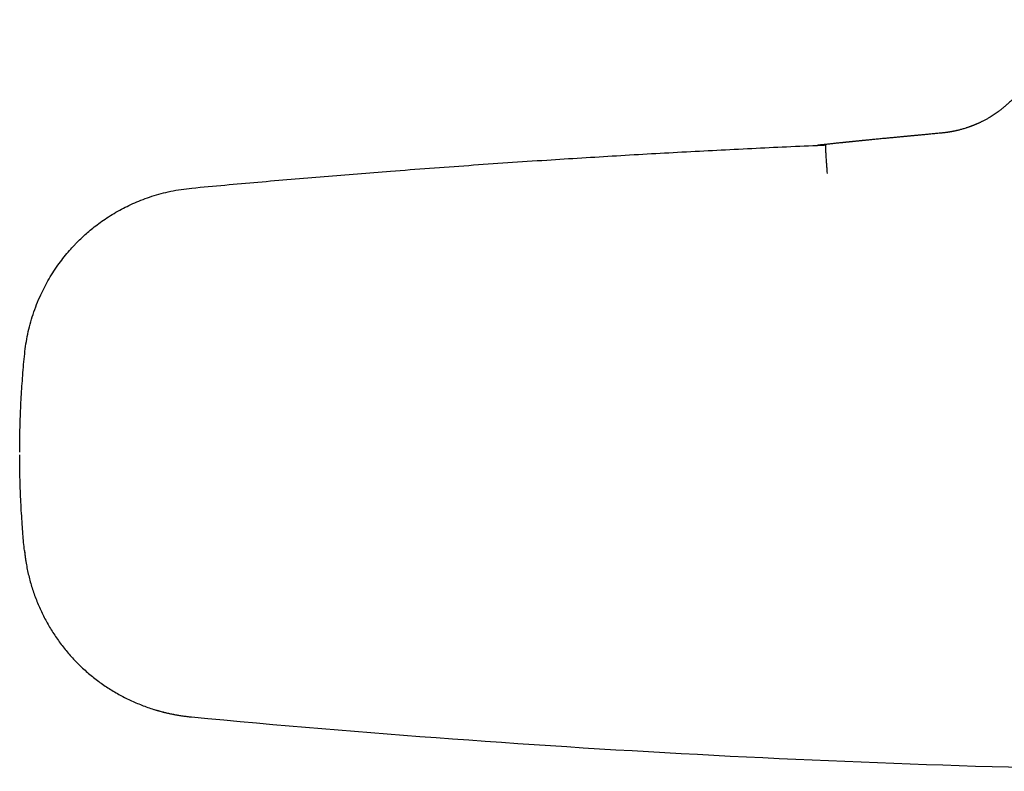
# Model space of a CAD drawing. Header units: millimetres. Extents: x 8 to 690, y 12 to 446.
# Tile 13 of 31: x 264 to 333, y 323 to 376. Entities that reach past the tile are written whole.
import ezdxf

# ---------------------------------------------------------------- set-up
doc = ezdxf.new("R2010")
doc.units = ezdxf.units.MM

msp = doc.modelspace()

# ---------------------------------------------------------------- linework, layer by layer
at = {"color": 7, "linetype": 'Continuous', "lineweight": 30}
msp.add_line((328.826, 368.074), (328.833, 368.076), dxfattribs=at)
msp.add_arc((358.019, 1195.057), 871.872, 264.605709, 269.441658, dxfattribs=at)
for points, knots in [([(336.001, 376.033), (336, 375.948), (335.999, 375.78), (335.987, 375.529), (335.967, 375.283), (335.941, 375.041), (335.908, 374.804), (335.868, 374.572), (335.823, 374.346), (335.773, 374.127), (335.717, 373.914), (335.658, 373.707), (335.594, 373.507), (335.527, 373.315), (335.458, 373.13), (335.386, 372.952), (335.312, 372.781), (335.23, 372.601), (335.136, 372.409), (335.028, 372.204), (334.913, 372), (334.791, 371.797), (334.661, 371.596), (334.525, 371.398), (334.377, 371.195), (334.215, 370.99), (334.041, 370.782), (333.858, 370.578), (333.666, 370.38), (333.475, 370.194), (333.283, 370.021), (333.096, 369.861), (332.906, 369.71), (332.731, 369.578), (332.571, 369.464), (332.425, 369.366), (332.282, 369.273), (332.125, 369.176), (331.956, 369.077), (331.775, 368.977), (331.632, 368.903), (331.528, 368.852), (331.461, 368.819), (331.395, 368.788), (331.331, 368.758), (331.273, 368.732), (331.221, 368.709), (331.176, 368.689), (331.137, 368.673), (331.105, 368.66), (331.08, 368.649), (331.06, 368.641), (331.041, 368.633), (331.02, 368.624), (330.992, 368.613), (330.957, 368.599), (330.915, 368.583), (330.87, 368.565), (330.82, 368.546), (330.768, 368.527), (330.711, 368.506), (330.648, 368.484), (330.581, 368.46), (330.509, 368.437), (330.417, 368.407), (330.31, 368.374), (330.188, 368.338), (330.076, 368.308), (329.973, 368.281), (329.879, 368.258), (329.793, 368.237), (329.714, 368.22), (329.642, 368.205), (329.578, 368.192), (329.52, 368.18), (329.461, 368.169), (329.402, 368.159), (329.342, 368.148), (329.3, 368.141), (329.273, 368.137), (329.258, 368.135), (329.238, 368.132), (329.213, 368.128), (329.181, 368.123), (329.141, 368.117), (329.092, 368.111), (329.032, 368.103), (328.964, 368.094), (328.889, 368.086), (328.836, 368.08), (328.808, 368.077)], [0, 0, 0, 0, 0.021364, 0.042449, 0.063231, 0.083685, 0.10379, 0.123525, 0.142868, 0.1618, 0.180304, 0.198362, 0.215957, 0.233076, 0.249704, 0.265829, 0.281439, 0.296541, 0.315809, 0.335285, 0.354964, 0.374837, 0.394899, 0.415141, 0.435555, 0.458199, 0.481028, 0.50403, 0.527191, 0.550498, 0.571373, 0.59228, 0.6127, 0.632517, 0.647662, 0.66243, 0.676823, 0.690839, 0.708941, 0.726376, 0.743147, 0.749554, 0.75586, 0.762065, 0.768093, 0.773552, 0.778387, 0.782489, 0.786007, 0.788941, 0.791294, 0.79307, 0.794423, 0.796369, 0.798926, 0.802114, 0.805931, 0.810375, 0.814682, 0.819445, 0.824663, 0.830332, 0.83645, 0.843014, 0.849653, 0.861238, 0.872068, 0.882153, 0.891219, 0.899601, 0.907308, 0.914346, 0.920723, 0.926445, 0.931596, 0.936428, 0.942406, 0.947861, 0.952798, 0.953952, 0.95528, 0.957173, 0.959643, 0.962688, 0.966308, 0.971409, 0.977333, 0.984075, 0.991632, 1, 1, 1, 1]), ([(328.833, 368.079), (328.717, 368.067), (328.543, 368.05), (328.313, 368.028), (328.148, 368.012), (327.988, 367.997), (327.835, 367.982), (327.687, 367.968), (327.546, 367.954), (327.412, 367.942), (327.283, 367.929), (327.161, 367.918), (327.045, 367.907), (326.935, 367.896), (326.832, 367.887), (326.735, 367.878), (326.65, 367.87), (326.577, 367.863), (326.503, 367.856), (326.423, 367.848), (326.336, 367.84), (326.243, 367.831), (326.143, 367.822), (326.031, 367.811), (325.907, 367.799), (325.77, 367.786), (325.624, 367.773), (325.47, 367.758), (325.32, 367.744), (325.174, 367.73), (325.036, 367.717), (324.891, 367.703), (324.743, 367.689), (324.58, 367.674), (324.409, 367.657), (324.231, 367.64), (324.06, 367.623), (323.898, 367.608), (323.744, 367.592), (323.598, 367.578), (323.476, 367.566), (323.376, 367.556), (323.298, 367.548), (323.224, 367.541), (323.165, 367.535), (323.121, 367.53), (323.088, 367.527), (323.058, 367.524), (323.028, 367.521), (322.997, 367.518), (322.959, 367.514), (322.91, 367.509), (322.85, 367.503), (322.78, 367.496), (322.7, 367.488), (322.623, 367.48), (322.55, 367.472), (322.486, 367.466), (322.424, 367.46), (322.368, 367.454), (322.317, 367.449), (322.271, 367.444), (322.23, 367.439), (322.194, 367.436), (322.164, 367.433), (322.142, 367.43), (322.127, 367.429), (322.115, 367.428), (322.103, 367.426), (322.086, 367.425), (322.063, 367.422), (322.034, 367.419), (322, 367.416), (321.96, 367.412), (321.914, 367.407), (321.863, 367.401), (321.806, 367.396), (321.736, 367.388), (321.654, 367.38), (321.556, 367.369), (321.449, 367.358), (321.333, 367.346), (321.208, 367.333), (321.074, 367.319), (320.935, 367.304), (320.792, 367.289), (320.644, 367.273), (320.489, 367.257), (320.326, 367.24), (320.163, 367.222), (320.054, 367.211), (320.001, 367.205)], [0, 0, 0, 0, 0.037184, 0.055526, 0.073326, 0.090605, 0.107387, 0.123699, 0.139572, 0.155037, 0.170129, 0.184886, 0.199347, 0.213555, 0.227555, 0.241394, 0.255122, 0.265896, 0.276889, 0.288179, 0.299806, 0.311807, 0.324218, 0.337068, 0.352207, 0.367984, 0.384431, 0.401578, 0.419449, 0.434014, 0.44905, 0.464566, 0.480569, 0.496741, 0.51665, 0.535725, 0.553967, 0.571376, 0.587954, 0.603699, 0.618614, 0.627495, 0.636039, 0.644011, 0.651333, 0.654912, 0.658317, 0.661549, 0.664609, 0.667664, 0.67135, 0.676692, 0.68304, 0.690393, 0.698753, 0.70812, 0.714799, 0.721771, 0.728275, 0.734193, 0.739526, 0.744273, 0.74876, 0.752559, 0.755669, 0.75809, 0.75951, 0.760529, 0.76176, 0.763481, 0.766037, 0.769235, 0.773074, 0.777555, 0.78268, 0.788448, 0.79486, 0.801915, 0.811886, 0.822911, 0.834992, 0.848128, 0.86232, 0.877566, 0.893869, 0.90974, 0.926498, 0.944143, 0.962675, 0.982094, 1, 1, 1, 1]), ([(276.081, 364.203), (276.856, 364.275), (278.407, 364.418), (280.734, 364.625), (283.06, 364.826), (285.387, 365.021), (287.714, 365.211), (290.18, 365.404), (292.785, 365.602), (295.528, 365.801), (298.271, 365.992), (300.917, 366.168), (303.464, 366.33), (305.914, 366.479), (308.363, 366.622), (310.813, 366.757), (313.262, 366.886), (315.712, 367.008), (318.162, 367.124), (319.795, 367.196), (320.611, 367.231)], [0, 0, 0, 0, 0.052382, 0.10475, 0.157105, 0.209446, 0.261774, 0.314089, 0.375729, 0.437352, 0.498958, 0.560547, 0.615523, 0.670486, 0.725435, 0.780373, 0.835298, 0.89021, 0.945111, 1, 1, 1, 1]), ([(320.001, 367.205), (320.001, 367.205), (320, 367.205), (320.011, 367.205), (320.03, 367.206), (320.06, 367.208), (320.098, 367.209), (320.147, 367.211), (320.209, 367.214), (320.286, 367.217), (320.381, 367.222), (320.489, 367.226), (320.573, 367.23), (320.614, 367.232)], [0, 0, 0, 0, 0.0718664, 0.1587791, 0.2452803, 0.3313908, 0.4171316, 0.502615, 0.5884642, 0.6902619, 0.7927615, 0.8959966, 1, 1, 1, 1]), ([(320.723, 365.238), (320.716, 365.318), (320.703, 365.481), (320.684, 365.726), (320.667, 365.951), (320.654, 366.151), (320.642, 366.326), (320.632, 366.491), (320.623, 366.644), (320.616, 366.781), (320.611, 366.902), (320.608, 367.005), (320.606, 367.098), (320.606, 367.171), (320.61, 367.221), (320.614, 367.228), (320.616, 367.231)], [0, 0, 0, 0, 0.076882, 0.157056, 0.240074, 0.303883, 0.368687, 0.434171, 0.5, 0.56583, 0.631313, 0.696117, 0.759926, 0.842944, 0.923118, 1, 1, 1, 1]), ([(264.351, 352.559), (264.378, 352.789), (264.432, 353.253), (264.56, 353.947), (264.727, 354.642), (264.934, 355.336), (265.183, 356.025), (265.459, 356.671), (265.755, 357.273), (266.063, 357.831), (266.403, 358.379), (266.757, 358.893), (267.124, 359.374), (267.483, 359.803), (267.745, 360.091), (267.895, 360.249), (267.942, 360.298), (267.99, 360.347), (268.038, 360.396), (268.086, 360.444), (268.216, 360.574), (268.44, 360.789), (268.774, 361.089), (269.145, 361.399), (269.555, 361.716), (270.006, 362.035), (270.5, 362.353), (271.014, 362.651), (271.544, 362.927), (272.087, 363.18), (272.666, 363.416), (273.281, 363.633), (273.931, 363.825), (274.617, 363.988), (275.337, 364.121), (275.83, 364.175), (276.081, 364.203)], [0, 0, 0, 0, 0.038808, 0.078139, 0.117994, 0.158372, 0.199276, 0.240704, 0.275912, 0.31149, 0.34744, 0.38376, 0.416031, 0.448589, 0.47748, 0.48128, 0.485083, 0.488891, 0.492703, 0.496518, 0.500337, 0.523473, 0.54854, 0.575539, 0.604469, 0.63533, 0.668123, 0.702847, 0.734816, 0.768263, 0.803189, 0.839594, 0.877478, 0.91684, 0.957681, 1, 1, 1, 1]), ([(264, 345.659), (264.001, 345.916), (264.004, 346.431), (264.018, 347.204), (264.04, 347.977), (264.071, 348.75), (264.111, 349.518), (264.158, 350.282), (264.214, 351.042), (264.277, 351.801), (264.326, 352.306), (264.351, 352.559)], [0, 0, 0, 0, 0.1117277, 0.2235239, 0.3353887, 0.4473222, 0.5593244, 0.6693936, 0.7795292, 0.8897313, 1, 1, 1, 1]), ([(264.164, 340.768), (264.147, 341.029), (264.113, 341.55), (264.073, 342.332), (264.041, 343.114), (264.018, 343.896), (264.004, 344.677), (264.001, 345.199), (264, 345.459)], [0, 0, 0, 0, 0.166845, 0.333618, 0.50032, 0.666951, 0.833511, 1, 1, 1, 1]), ([(264.332, 338.745), (264.314, 338.934), (264.278, 339.312), (264.234, 339.839), (264.195, 340.324), (264.175, 340.62), (264.164, 340.768)], [0, 0, 0, 0, 0.28, 0.56, 0.78, 1, 1, 1, 1]), ([(264.332, 338.745), (264.368, 338.447), (264.438, 337.851), (264.622, 336.971), (264.861, 336.106), (265.16, 335.261), (265.515, 334.439), (265.925, 333.642), (266.389, 332.875), (266.906, 332.14), (267.473, 331.441), (268.089, 330.782), (268.75, 330.168), (269.45, 329.602), (270.185, 329.088), (270.953, 328.626), (271.75, 328.218), (272.572, 327.866), (273.417, 327.57), (274.282, 327.334), (275.162, 327.153), (275.757, 327.084), (276.055, 327.05)], [0, 0, 0, 0, 0.050203, 0.100261, 0.15022, 0.20012, 0.249995, 0.299879, 0.349804, 0.399808, 0.449931, 0.500222, 0.550506, 0.600608, 0.650579, 0.700462, 0.750294, 0.800113, 0.849953, 0.899852, 0.949851, 1, 1, 1, 1]), ([(264.333, 338.736), (264.334, 338.732), (264.335, 338.722), (264.337, 338.707), (264.339, 338.691), (264.341, 338.675), (264.343, 338.657), (264.345, 338.637), (264.348, 338.614), (264.351, 338.588), (264.354, 338.559), (264.359, 338.515), (264.366, 338.456), (264.375, 338.384), (264.384, 338.309), (264.395, 338.234), (264.405, 338.161), (264.418, 338.074), (264.43, 337.994), (264.439, 337.938), (264.442, 337.923)], [0, 0, 0, 0, 0.036854, 0.068742, 0.09601, 0.119297, 0.139684, 0.163996, 0.190119, 0.218479, 0.254775, 0.294178, 0.372261, 0.460238, 0.547082, 0.635348, 0.720759, 0.80332, 0.943688, 1, 1, 1, 1]), ([(273.423, 327.579), (273.429, 327.577), (273.527, 327.546), (273.721, 327.489), (274.008, 327.41), (274.295, 327.339), (274.58, 327.275), (274.863, 327.218), (275.152, 327.166), (275.447, 327.121), (275.749, 327.081), (275.952, 327.06), (276.055, 327.05)], [0, 0, 0, 0, 0.006409, 0.114939, 0.225663, 0.338595, 0.44407, 0.551427, 0.660681, 0.771849, 0.884948, 1, 1, 1, 1])]:
    msp.add_open_spline(points, degree=3, knots=knots, dxfattribs=at)

doc.saveas('drawing.dxf')
